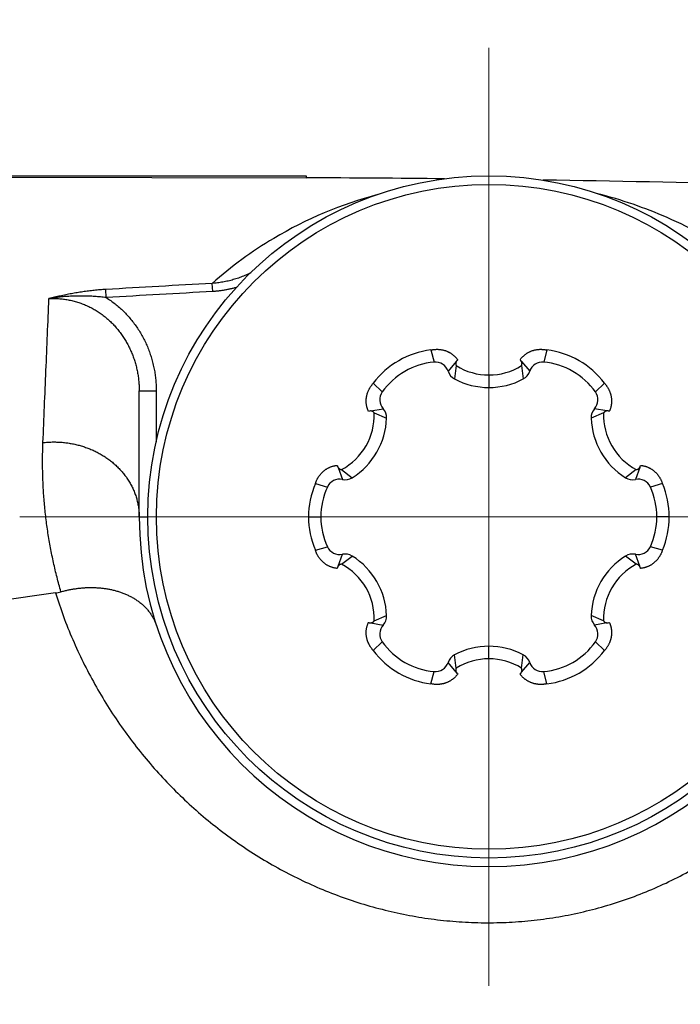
# Model space of a CAD drawing. Header units: millimetres. Extents: x 0 to 1300, y 0 to 891.
# Tile 29 of 142: x 565 to 572, y 308 to 319. Entities that reach past the tile are written whole.
import ezdxf

# ---------------------------------------------------------------- set-up
doc = ezdxf.new("R2010")
doc.units = ezdxf.units.MM
doc.header["$LTSCALE"] = 0.547069
doc.linetypes.add('CENTER', pattern=[50.8, 31.75, -6.35, 6.35, -6.35])
doc.layers.add('NoLayerName_001', color=7, linetype='Continuous')
doc.layers.add('NoLayerName_004', color=7, linetype='Continuous')

# ---------------------------------------------------------------- blocks, each defined once
blk = doc.blocks.new('DIM_0002')
at = {"color": 3, "linetype": 'Continuous', "lineweight": 13}
blk.add_arc((67.226, 70.226), 67.226, 0, 270, dxfattribs=at)

msp = doc.modelspace()

# ---------------------------------------------------------------- linework, layer by layer
at = {"layer": 'NoLayerName_001', "color": 110, "linetype": 'CENTER', "lineweight": 13}
for p, q in [((570.1146, 308.0016), (570.1146, 319.0016)), ((564.6146, 313.5016), (575.6146, 313.5016))]:
    msp.add_line(p, q, dxfattribs=at)
at = {"layer": 'NoLayerName_001', "color": 30, "linetype": 'Continuous', "lineweight": 25}
for p, q in [((569.4349, 315.4588), (569.4714, 315.3163)), ((570.7943, 315.4588), (570.7578, 315.3163)), ((569.7312, 315.3219), (569.6355, 315.2087)), ((570.498, 315.3219), (570.5936, 315.2087)), ((569.7316, 315.2752), (569.7115, 315.1187)), ((570.4976, 315.2752), (570.5177, 315.1187)), ((568.7595, 315.0688), (568.8646, 314.966)), ((570.1146, 315.1653), (570.1146, 315.0185)), ((571.4697, 315.0688), (571.3646, 314.966)), ((568.7299, 314.7438), (568.8758, 314.77)), ((568.7701, 314.7201), (568.9157, 314.6593)), ((571.4591, 314.7201), (571.3135, 314.6593)), ((571.4993, 314.7438), (571.3534, 314.77)), ((568.3465, 314.0797), (568.3967, 313.9403)), ((568.3871, 314.0567), (568.5126, 313.9611)), ((571.8421, 314.0567), (571.7166, 313.9611)), ((571.8827, 314.0797), (571.8325, 313.9403)), ((568.0798, 313.8916), (568.2214, 313.852)), ((572.1494, 313.8916), (572.0078, 313.852)), ((567.9999, 313.5016), (568.1446, 313.5016)), ((572.2293, 313.5016), (572.0846, 313.5016)), ((568.0798, 313.1117), (568.2214, 313.1513)), ((572.1494, 313.1117), (572.0078, 313.1513)), ((568.3465, 312.9235), (568.3967, 313.063)), ((568.3871, 312.9465), (568.5126, 313.0422)), ((571.8421, 312.9465), (571.7166, 313.0422)), ((571.8827, 312.9235), (571.8325, 313.063)), ((568.7701, 312.2832), (568.9157, 312.344)), ((571.4591, 312.2832), (571.3135, 312.344)), ((568.7299, 312.2594), (568.8758, 312.2332)), ((571.4993, 312.2594), (571.3534, 312.2332)), ((568.7595, 311.9344), (568.8646, 312.0372)), ((570.1146, 311.838), (570.1146, 311.9847)), ((571.4697, 311.9344), (571.3646, 312.0372)), ((569.7316, 311.7281), (569.7115, 311.8846)), ((570.4976, 311.7281), (570.5177, 311.8846)), ((569.7312, 311.6814), (569.6355, 311.7946)), ((570.498, 311.6814), (570.5936, 311.7946)), ((569.4349, 311.5445), (569.4714, 311.6869)), ((570.7943, 311.5445), (570.7578, 311.6869))]:
    msp.add_line(p, q, dxfattribs=at)
for radius in [4, 3.8974]:
    msp.add_circle((570.1146, 313.5016), radius, dxfattribs=at)
for centre, radius, start, end in [((569.5531, 314.4742), 0.9917, 96.84535, 143.15465), ((570.6761, 314.4742), 0.9917, 36.84535, 83.15465), ((569.5482, 314.4826), 0.8373, 95.26525, 144.73475), ((569.4858, 315.1594), 0.1576, 18.22294, 95.26525), ((570.4497, 315.2995), 0.0532, 27.22316, 55.1915), ((570.7433, 315.1594), 0.1576, 84.73475, 161.77706), ((570.681, 314.4826), 0.8373, 35.26525, 84.73475), ((569.7852, 315.258), 0.1576, 198.22294, 242.09057), ((570.1146, 315.8873), 0.722, 237.96373, 302.03627), ((570.4439, 315.258), 0.1576, 297.90943, 341.77706), ((570.1146, 315.8798), 0.8612, 242.09057, 297.90943), ((568.9933, 314.875), 0.1576, 144.73475, 221.77706), ((571.2359, 314.875), 0.1576, 318.22294, 35.26525), ((568.0486, 314.6944), 0.722, 297.9611, 2.03873), ((568.7252, 314.6908), 0.0532, 87.22288, 115.19222), ((568.7582, 314.665), 0.1576, 357.90943, 41.77706), ((571.471, 314.665), 0.1576, 138.22294, 182.09057), ((572.1806, 314.6944), 0.722, 177.96265, 242.03752), ((568.0551, 314.6907), 0.8612, 302.09057, 357.90943), ((572.1741, 314.6907), 0.8612, 182.09057, 237.90943), ((571.8391, 314.1104), 0.0532, 327.22316, 355.1915), ((568.3645, 313.786), 0.1576, 78.22294, 155.26525), ((568.4289, 314.0946), 0.1576, 258.22294, 302.09057), ((571.8003, 314.0946), 0.1576, 237.90943, 281.77706), ((571.8646, 313.786), 0.1576, 24.73475, 101.77706), ((568.9913, 313.5016), 0.9914, 156.84221, 203.15779), ((568.9818, 313.5016), 0.8373, 155.26525, 204.73475), ((571.2473, 313.5016), 0.8373, 335.26525, 24.73475), ((571.2379, 313.5017), 0.9914, 336.84221, 23.15779), ((568.3645, 313.2173), 0.1576, 204.73475, 281.77706), ((571.8646, 313.2173), 0.1576, 258.22294, 335.26525), ((568.4289, 312.9087), 0.1576, 57.90943, 101.77706), ((568.0551, 312.3126), 0.8612, 2.09057, 57.90943), ((572.1741, 312.3126), 0.8612, 122.09057, 177.90943), ((571.8003, 312.9087), 0.1576, 78.22294, 122.09057), ((568.3901, 312.8929), 0.0532, 147.22316, 175.1915), ((568.0486, 312.3088), 0.722, 357.96122, 62.03891), ((572.1806, 312.3088), 0.722, 117.96254, 182.03729), ((568.7582, 312.3382), 0.1576, 318.22294, 2.09057), ((571.471, 312.3382), 0.1576, 177.90943, 221.77706), ((568.9933, 312.1282), 0.1576, 138.22294, 215.26525), ((571.2359, 312.1282), 0.1576, 324.73475, 41.77706), ((571.504, 312.3125), 0.0532, 267.22288, 295.19222), ((569.5482, 312.5206), 0.8373, 215.26525, 264.73475), ((570.1146, 311.1235), 0.8612, 62.09057, 117.90943), ((570.681, 312.5206), 0.8373, 275.26525, 324.73475), ((569.5531, 312.5291), 0.9917, 216.84535, 263.15465), ((569.7852, 311.7453), 0.1576, 117.90943, 161.77706), ((570.1146, 311.116), 0.722, 57.96373, 122.03627), ((570.4439, 311.7453), 0.1576, 18.22294, 62.09057), ((570.6761, 312.5291), 0.9917, 276.84535, 323.15465), ((569.4858, 311.8439), 0.1576, 264.73475, 341.77706), ((570.7433, 311.8439), 0.1576, 198.22294, 275.26525), ((569.7795, 311.7038), 0.0532, 207.22316, 235.1915)]:
    msp.add_arc(centre, radius, start, end, dxfattribs=at)
for points, knots in [([(569.4349, 315.4588), (569.4388, 315.4595), (569.4465, 315.4611), (569.4582, 315.463), (569.4699, 315.4645), (569.4817, 315.4656), (569.4935, 315.4662), (569.5054, 315.4665), (569.5173, 315.4663), (569.5291, 315.4657), (569.5409, 315.4646), (569.5527, 315.4631), (569.5644, 315.4612), (569.576, 315.4587), (569.5875, 315.4559), (569.5988, 315.4526), (569.61, 315.4488), (569.6211, 315.4446), (569.632, 315.4399), (569.6427, 315.4349), (569.6531, 315.4293), (569.6634, 315.4234), (569.6733, 315.417), (569.683, 315.4103), (569.6925, 315.4031), (569.7016, 315.3956), (569.7104, 315.3877), (569.7189, 315.3794), (569.727, 315.3708), (569.7348, 315.3619), (569.7422, 315.3527), (569.7468, 315.3463), (569.7491, 315.3432)], [0, 0, 0, 0, 0.01180322, 0.02362719, 0.03546661, 0.0473167, 0.05917326, 0.07103278, 0.08289252, 0.0947506, 0.10660613, 0.11845917, 0.13030955, 0.14215652, 0.15399946, 0.16583807, 0.17767242, 0.18950301, 0.20133094, 0.21315782, 0.22498472, 0.23681186, 0.24863938, 0.26046734, 0.27229592, 0.28412545, 0.29595611, 0.30778617, 0.3196129, 0.33143328, 0.34324415, 0.35504229, 0.35504229, 0.35504229, 0.35504229]), ([(570.4801, 315.3432), (570.4824, 315.3463), (570.487, 315.3527), (570.4944, 315.3619), (570.5022, 315.3708), (570.5103, 315.3794), (570.5188, 315.3877), (570.5276, 315.3956), (570.5367, 315.4031), (570.5461, 315.4103), (570.5558, 315.417), (570.5658, 315.4234), (570.5761, 315.4293), (570.5865, 315.4349), (570.5972, 315.4399), (570.6081, 315.4446), (570.6191, 315.4488), (570.6304, 315.4526), (570.6417, 315.4559), (570.6532, 315.4587), (570.6648, 315.4612), (570.6765, 315.4631), (570.6883, 315.4646), (570.7001, 315.4657), (570.7119, 315.4663), (570.7238, 315.4665), (570.7356, 315.4662), (570.7475, 315.4656), (570.7593, 315.4645), (570.771, 315.463), (570.7827, 315.4611), (570.7904, 315.4595), (570.7943, 315.4588)], [0, 0, 0, 0, 0.01179814, 0.02360903, 0.03542943, 0.04725618, 0.05908626, 0.07091696, 0.08274653, 0.09457515, 0.10640317, 0.11823073, 0.13005793, 0.14188486, 0.15371178, 0.16553973, 0.17737033, 0.18920467, 0.20104328, 0.21288621, 0.22473316, 0.23658352, 0.24843653, 0.260292, 0.27215003, 0.28400971, 0.29586916, 0.30772566, 0.31957569, 0.33141508, 0.34323902, 0.35504224, 0.35504224, 0.35504224, 0.35504224]), ([(569.7322, 315.3238), (569.7318, 315.3231), (569.7311, 315.3216), (569.7301, 315.3193), (569.7292, 315.3169), (569.7284, 315.3145), (569.7278, 315.3121), (569.7272, 315.3096), (569.7268, 315.3071), (569.7264, 315.3046), (569.7262, 315.3021), (569.7261, 315.2996), (569.7261, 315.297), (569.7263, 315.2945), (569.7266, 315.292), (569.7269, 315.2895), (569.7274, 315.287), (569.728, 315.2846), (569.7288, 315.2822), (569.7296, 315.2798), (569.7305, 315.2775), (569.7313, 315.276), (569.7316, 315.2752)], [0, 0, 0, 0, 0.002501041, 0.005009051, 0.007523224, 0.010042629, 0.012566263, 0.015093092, 0.017622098, 0.020152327, 0.022682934, 0.025213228, 0.02774272, 0.030271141, 0.03279816, 0.035323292, 0.037845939, 0.04036543, 0.042881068, 0.045392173, 0.047898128, 0.050398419, 0.050398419, 0.050398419, 0.050398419]), ([(569.7491, 315.3432), (569.7488, 315.3429), (569.7481, 315.3424), (569.747, 315.3416), (569.746, 315.3408), (569.745, 315.34), (569.744, 315.3392), (569.7431, 315.3383), (569.7422, 315.3374), (569.7412, 315.3365), (569.7403, 315.3355), (569.7395, 315.3345), (569.7386, 315.3336), (569.7378, 315.3325), (569.737, 315.3315), (569.7362, 315.3305), (569.7355, 315.3294), (569.7348, 315.3283), (569.7341, 315.3272), (569.7334, 315.3261), (569.7328, 315.325), (569.7324, 315.3242), (569.7322, 315.3238)], [0, 0, 0, 0, 0.001293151, 0.002586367, 0.003879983, 0.005174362, 0.006469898, 0.007766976, 0.009065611, 0.010365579, 0.011666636, 0.012968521, 0.014270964, 0.01557368, 0.016876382, 0.018178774, 0.019480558, 0.020781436, 0.022081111, 0.02337929, 0.024675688, 0.025970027, 0.025970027, 0.025970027, 0.025970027]), ([(570.4976, 315.2752), (570.4979, 315.276), (570.4987, 315.2775), (570.4996, 315.2798), (570.5004, 315.2822), (570.5011, 315.2846), (570.5018, 315.287), (570.5022, 315.2895), (570.5026, 315.292), (570.5029, 315.2945), (570.503, 315.297), (570.5031, 315.2996), (570.503, 315.3021), (570.5028, 315.3046), (570.5024, 315.3071), (570.502, 315.3096), (570.5014, 315.3121), (570.5008, 315.3145), (570.5, 315.3169), (570.4991, 315.3193), (570.4981, 315.3216), (570.4974, 315.3231), (570.497, 315.3238)], [0, 0, 0, 0, 0.00250017, 0.005006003, 0.007516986, 0.010032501, 0.012551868, 0.01507439, 0.017599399, 0.020126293, 0.022654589, 0.025183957, 0.027714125, 0.030244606, 0.03277471, 0.035303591, 0.037830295, 0.040353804, 0.042873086, 0.045387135, 0.047895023, 0.050395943, 0.050395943, 0.050395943, 0.050395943]), ([(568.7025, 314.7389), (568.7009, 314.7425), (568.6977, 314.7497), (568.6935, 314.7607), (568.6896, 314.7719), (568.6862, 314.7832), (568.6833, 314.7947), (568.6809, 314.8063), (568.6789, 314.8179), (568.6774, 314.8297), (568.6764, 314.8414), (568.6759, 314.8533), (568.6759, 314.8651), (568.6763, 314.8769), (568.6773, 314.8887), (568.6787, 314.9004), (568.6806, 314.9121), (568.6829, 314.9237), (568.6857, 314.9352), (568.689, 314.9466), (568.6927, 314.9579), (568.6968, 314.969), (568.7014, 314.9799), (568.7064, 314.9907), (568.7118, 315.0013), (568.7176, 315.0116), (568.7237, 315.0218), (568.7302, 315.0317), (568.7371, 315.0414), (568.7442, 315.0508), (568.7517, 315.06), (568.7569, 315.0659), (568.7595, 315.0688)], [0, 0, 0, 0, 0.01179674, 0.02360559, 0.03542341, 0.04724709, 0.05907367, 0.07090052, 0.08272632, 0.09455143, 0.10637615, 0.11820067, 0.13002514, 0.14184975, 0.15367498, 0.16550225, 0.17733296, 0.18916797, 0.20100764, 0.21285196, 0.22470062, 0.23655312, 0.24840895, 0.26026834, 0.27213103, 0.2839957, 0.29586012, 0.30772118, 0.31957504, 0.33141719, 0.34324256, 0.35504559, 0.35504559, 0.35504559, 0.35504559]), ([(571.4697, 315.0688), (571.4723, 315.0659), (571.4775, 315.06), (571.4849, 315.0508), (571.4921, 315.0414), (571.499, 315.0317), (571.5055, 315.0218), (571.5116, 315.0116), (571.5174, 315.0013), (571.5228, 314.9907), (571.5278, 314.9799), (571.5323, 314.969), (571.5365, 314.9579), (571.5402, 314.9466), (571.5435, 314.9352), (571.5463, 314.9237), (571.5486, 314.9121), (571.5505, 314.9004), (571.5519, 314.8887), (571.5529, 314.8769), (571.5533, 314.8651), (571.5533, 314.8533), (571.5527, 314.8414), (571.5517, 314.8297), (571.5503, 314.8179), (571.5483, 314.8063), (571.5459, 314.7947), (571.543, 314.7832), (571.5396, 314.7719), (571.5357, 314.7607), (571.5315, 314.7497), (571.5282, 314.7425), (571.5267, 314.7389)], [0, 0, 0, 0, 0.01180304, 0.0236284, 0.03547055, 0.04732441, 0.05918547, 0.07104989, 0.08291456, 0.09477725, 0.10663664, 0.11849247, 0.13034497, 0.14219363, 0.15403795, 0.16587762, 0.17771263, 0.18954334, 0.20137061, 0.21319584, 0.22502045, 0.23684492, 0.24866944, 0.26049416, 0.27231927, 0.28414507, 0.29597192, 0.3077985, 0.31962218, 0.33144, 0.34324885, 0.35504559, 0.35504559, 0.35504559, 0.35504559]), ([(568.7701, 314.7201), (568.7696, 314.7208), (568.7687, 314.7222), (568.7672, 314.7241), (568.7655, 314.726), (568.7638, 314.7279), (568.762, 314.7296), (568.7601, 314.7313), (568.7581, 314.7329), (568.7561, 314.7343), (568.754, 314.7357), (568.7518, 314.737), (568.7495, 314.7382), (568.7472, 314.7393), (568.7449, 314.7403), (568.7425, 314.7411), (568.7401, 314.7419), (568.7377, 314.7425), (568.7352, 314.743), (568.7327, 314.7434), (568.7302, 314.7438), (568.7286, 314.7438), (568.7277, 314.7439)], [0, 0, 0, 0, 0.00250017, 0.005005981, 0.007516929, 0.010032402, 0.012551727, 0.015074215, 0.0175992, 0.020126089, 0.022654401, 0.02518381, 0.027714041, 0.0302446, 0.032774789, 0.035303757, 0.037830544, 0.04035413, 0.042873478, 0.04538758, 0.047895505, 0.050396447, 0.050396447, 0.050396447, 0.050396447]), ([(571.5015, 314.7439), (571.5006, 314.7438), (571.499, 314.7438), (571.4965, 314.7434), (571.494, 314.743), (571.4915, 314.7425), (571.4891, 314.7419), (571.4867, 314.7411), (571.4843, 314.7403), (571.4819, 314.7393), (571.4797, 314.7382), (571.4774, 314.737), (571.4752, 314.7357), (571.4731, 314.7343), (571.4711, 314.7329), (571.4691, 314.7313), (571.4672, 314.7296), (571.4654, 314.7279), (571.4637, 314.726), (571.462, 314.7241), (571.4605, 314.7222), (571.4595, 314.7208), (571.4591, 314.7201)], [0, 0, 0, 0, 0.002501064, 0.005009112, 0.007523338, 0.010042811, 0.012566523, 0.015093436, 0.017622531, 0.020152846, 0.022683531, 0.025213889, 0.027743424, 0.030271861, 0.032798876, 0.035323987, 0.0378466, 0.04036605, 0.042881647, 0.045392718, 0.047898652, 0.050398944, 0.050398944, 0.050398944, 0.050398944]), ([(571.5267, 314.7389), (571.5263, 314.7391), (571.5255, 314.7394), (571.5243, 314.74), (571.5231, 314.7404), (571.5219, 314.7409), (571.5207, 314.7413), (571.5194, 314.7417), (571.5182, 314.7421), (571.5169, 314.7424), (571.5157, 314.7427), (571.5144, 314.7429), (571.5131, 314.7432), (571.5118, 314.7434), (571.5105, 314.7436), (571.5092, 314.7437), (571.5079, 314.7438), (571.5066, 314.7439), (571.5053, 314.7439), (571.504, 314.744), (571.5027, 314.744), (571.5019, 314.7439), (571.5015, 314.7439)], [0, 0, 0, 0, 0.001293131, 0.002586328, 0.003879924, 0.005174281, 0.006469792, 0.007766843, 0.009065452, 0.010365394, 0.011666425, 0.012968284, 0.014270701, 0.015573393, 0.01687607, 0.018178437, 0.019480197, 0.020781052, 0.022080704, 0.023378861, 0.024675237, 0.025969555, 0.025969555, 0.025969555, 0.025969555]), ([(568.0798, 313.8916), (568.0811, 313.8953), (568.0836, 313.9028), (568.0878, 313.9138), (568.0924, 313.9247), (568.0973, 313.9355), (568.1027, 313.9461), (568.1084, 313.9565), (568.1145, 313.9667), (568.1209, 313.9766), (568.1278, 313.9863), (568.1349, 313.9958), (568.1425, 314.0049), (568.1504, 314.0137), (568.1586, 314.0223), (568.1672, 314.0304), (568.176, 314.0383), (568.1852, 314.0458), (568.1947, 314.0529), (568.2044, 314.0596), (568.2144, 314.0659), (568.2247, 314.0717), (568.2352, 314.0772), (568.2459, 314.0822), (568.2568, 314.0868), (568.2679, 314.0909), (568.2791, 314.0946), (568.2905, 314.0978), (568.302, 314.1006), (568.3136, 314.1028), (568.3253, 314.1047), (568.3331, 314.1055), (568.337, 314.1059)], [0, 0, 0, 0, 0.01180298, 0.0236276, 0.03546845, 0.04732059, 0.05917966, 0.07104195, 0.08290454, 0.09476533, 0.10662317, 0.11847795, 0.13032976, 0.14217794, 0.15402193, 0.16586141, 0.1776964, 0.18952735, 0.20135521, 0.21318154, 0.22500765, 0.23683385, 0.24866019, 0.26048667, 0.27231333, 0.28414033, 0.29596789, 0.30779481, 0.31961866, 0.33143666, 0.34324577, 0.35504284, 0.35504284, 0.35504284, 0.35504284]), ([(568.337, 314.1059), (568.3371, 314.1055), (568.3372, 314.1046), (568.3373, 314.1033), (568.3375, 314.102), (568.3377, 314.1008), (568.338, 314.0995), (568.3383, 314.0982), (568.3386, 314.097), (568.3389, 314.0957), (568.3393, 314.0945), (568.3397, 314.0932), (568.3401, 314.092), (568.3406, 314.0908), (568.3411, 314.0896), (568.3416, 314.0884), (568.3422, 314.0872), (568.3427, 314.086), (568.3433, 314.0849), (568.344, 314.0838), (568.3446, 314.0826), (568.3451, 314.0819), (568.3453, 314.0816)], [0, 0, 0, 0, 0.001293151, 0.002586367, 0.003879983, 0.005174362, 0.006469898, 0.007766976, 0.009065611, 0.010365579, 0.011666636, 0.012968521, 0.014270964, 0.015573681, 0.016876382, 0.018178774, 0.019480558, 0.020781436, 0.022081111, 0.02337929, 0.024675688, 0.025970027, 0.025970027, 0.025970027, 0.025970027]), ([(568.3453, 314.0816), (568.3458, 314.0809), (568.3467, 314.0795), (568.3482, 314.0775), (568.3498, 314.0755), (568.3515, 314.0736), (568.3533, 314.0719), (568.3551, 314.0701), (568.3571, 314.0685), (568.3591, 314.067), (568.3612, 314.0655), (568.3633, 314.0642), (568.3655, 314.0629), (568.3678, 314.0618), (568.3701, 314.0608), (568.3724, 314.0599), (568.3748, 314.059), (568.3772, 314.0583), (568.3797, 314.0578), (568.3822, 314.0573), (568.3846, 314.0569), (568.3863, 314.0568), (568.3871, 314.0567)], [0, 0, 0, 0, 0.002501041, 0.005009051, 0.007523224, 0.010042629, 0.012566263, 0.015093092, 0.017622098, 0.020152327, 0.022682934, 0.025213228, 0.02774272, 0.030271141, 0.03279816, 0.035323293, 0.037845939, 0.04036543, 0.042881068, 0.045392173, 0.047898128, 0.050398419, 0.050398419, 0.050398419, 0.050398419]), ([(571.8421, 314.0567), (571.8429, 314.0568), (571.8445, 314.0569), (571.847, 314.0573), (571.8495, 314.0578), (571.8519, 314.0583), (571.8544, 314.059), (571.8568, 314.0599), (571.8591, 314.0608), (571.8614, 314.0618), (571.8637, 314.0629), (571.8659, 314.0642), (571.868, 314.0655), (571.8701, 314.067), (571.8721, 314.0685), (571.874, 314.0701), (571.8759, 314.0718), (571.8777, 314.0736), (571.8794, 314.0755), (571.881, 314.0775), (571.8825, 314.0795), (571.8834, 314.0809), (571.8839, 314.0816)], [0, 0, 0, 0, 0.00250017, 0.005006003, 0.007516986, 0.010032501, 0.012551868, 0.01507439, 0.017599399, 0.020126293, 0.022654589, 0.025183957, 0.027714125, 0.030244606, 0.032774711, 0.035303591, 0.037830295, 0.040353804, 0.042873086, 0.045387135, 0.047895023, 0.050395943, 0.050395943, 0.050395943, 0.050395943]), ([(571.8921, 314.1059), (571.896, 314.1055), (571.9039, 314.1047), (571.9155, 314.1028), (571.9271, 314.1006), (571.9387, 314.0978), (571.95, 314.0946), (571.9613, 314.0909), (571.9724, 314.0868), (571.9833, 314.0822), (571.994, 314.0772), (572.0045, 314.0717), (572.0147, 314.0659), (572.0248, 314.0596), (572.0345, 314.0529), (572.044, 314.0458), (572.0531, 314.0383), (572.062, 314.0304), (572.0706, 314.0223), (572.0788, 314.0137), (572.0867, 314.0049), (572.0942, 313.9958), (572.1014, 313.9863), (572.1082, 313.9766), (572.1147, 313.9667), (572.1208, 313.9565), (572.1265, 313.9461), (572.1318, 313.9355), (572.1368, 313.9247), (572.1414, 313.9138), (572.1456, 313.9028), (572.1481, 313.8953), (572.1494, 313.8916)], [0, 0, 0, 0, 0.01179707, 0.02360618, 0.03542418, 0.04724803, 0.05907495, 0.07090251, 0.08272951, 0.09455617, 0.10638265, 0.11820899, 0.13003519, 0.1418613, 0.15368763, 0.16551549, 0.17734644, 0.18918143, 0.20102092, 0.21286491, 0.22471309, 0.23656489, 0.24841967, 0.26027751, 0.2721383, 0.28400089, 0.29586318, 0.30772225, 0.31957439, 0.33141524, 0.34323986, 0.35504284, 0.35504284, 0.35504284, 0.35504284]), ([(568.337, 312.8974), (568.3331, 312.8978), (568.3253, 312.8986), (568.3136, 312.9004), (568.302, 312.9027), (568.2905, 312.9054), (568.2791, 312.9086), (568.2679, 312.9123), (568.2568, 312.9165), (568.2459, 312.921), (568.2352, 312.9261), (568.2247, 312.9315), (568.2144, 312.9374), (568.2044, 312.9437), (568.1947, 312.9504), (568.1852, 312.9575), (568.176, 312.965), (568.1672, 312.9728), (568.1586, 312.981), (568.1504, 312.9895), (568.1425, 312.9984), (568.1349, 313.0075), (568.1278, 313.0169), (568.1209, 313.0266), (568.1145, 313.0366), (568.1084, 313.0468), (568.1027, 313.0572), (568.0973, 313.0678), (568.0924, 313.0785), (568.0878, 313.0895), (568.0836, 313.1005), (568.0811, 313.108), (568.0798, 313.1117)], [0, 0, 0, 0, 0.01179707, 0.02360618, 0.03542418, 0.04724803, 0.05907495, 0.07090251, 0.08272951, 0.09455617, 0.10638265, 0.11820899, 0.13003519, 0.1418613, 0.15368763, 0.16551549, 0.17734644, 0.18918143, 0.20102092, 0.21286491, 0.22471309, 0.23656489, 0.24841967, 0.26027751, 0.2721383, 0.28400089, 0.29586318, 0.30772225, 0.31957439, 0.33141524, 0.34323986, 0.35504284, 0.35504284, 0.35504284, 0.35504284]), ([(572.1494, 313.1117), (572.1481, 313.108), (572.1456, 313.1005), (572.1414, 313.0895), (572.1368, 313.0785), (572.1318, 313.0678), (572.1265, 313.0572), (572.1208, 313.0468), (572.1147, 313.0366), (572.1082, 313.0266), (572.1014, 313.0169), (572.0942, 313.0075), (572.0867, 312.9984), (572.0788, 312.9895), (572.0706, 312.981), (572.062, 312.9728), (572.0531, 312.965), (572.044, 312.9575), (572.0345, 312.9504), (572.0248, 312.9437), (572.0147, 312.9374), (572.0045, 312.9315), (571.994, 312.9261), (571.9833, 312.921), (571.9724, 312.9165), (571.9613, 312.9123), (571.95, 312.9086), (571.9387, 312.9054), (571.9271, 312.9027), (571.9155, 312.9004), (571.9039, 312.8986), (571.896, 312.8978), (571.8921, 312.8974)], [0, 0, 0, 0, 0.01180298, 0.0236276, 0.03546845, 0.04732059, 0.05917966, 0.07104195, 0.08290454, 0.09476533, 0.10662317, 0.11847795, 0.13032976, 0.14217794, 0.15402193, 0.16586141, 0.1776964, 0.18952735, 0.20135521, 0.21318154, 0.22500765, 0.23683385, 0.24866019, 0.26048667, 0.27231333, 0.28414033, 0.29596789, 0.30779481, 0.31961866, 0.33143666, 0.34324577, 0.35504284, 0.35504284, 0.35504284, 0.35504284]), ([(568.3871, 312.9465), (568.3863, 312.9465), (568.3846, 312.9463), (568.3822, 312.946), (568.3797, 312.9455), (568.3772, 312.9449), (568.3748, 312.9442), (568.3724, 312.9434), (568.3701, 312.9425), (568.3678, 312.9415), (568.3655, 312.9403), (568.3633, 312.9391), (568.3612, 312.9377), (568.3591, 312.9363), (568.3571, 312.9348), (568.3551, 312.9331), (568.3533, 312.9314), (568.3515, 312.9296), (568.3498, 312.9278), (568.3482, 312.9258), (568.3467, 312.9238), (568.3458, 312.9224), (568.3453, 312.9217)], [0, 0, 0, 0, 0.00250017, 0.005006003, 0.007516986, 0.010032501, 0.012551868, 0.01507439, 0.017599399, 0.020126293, 0.022654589, 0.025183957, 0.027714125, 0.030244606, 0.032774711, 0.035303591, 0.037830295, 0.040353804, 0.042873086, 0.045387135, 0.047895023, 0.050395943, 0.050395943, 0.050395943, 0.050395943]), ([(571.8839, 312.9217), (571.8834, 312.9224), (571.8825, 312.9238), (571.881, 312.9258), (571.8794, 312.9278), (571.8777, 312.9296), (571.8759, 312.9314), (571.8741, 312.9331), (571.8721, 312.9348), (571.8701, 312.9363), (571.868, 312.9377), (571.8659, 312.9391), (571.8637, 312.9403), (571.8614, 312.9415), (571.8591, 312.9425), (571.8568, 312.9434), (571.8544, 312.9442), (571.8519, 312.9449), (571.8495, 312.9455), (571.847, 312.946), (571.8445, 312.9463), (571.8429, 312.9465), (571.8421, 312.9465)], [0, 0, 0, 0, 0.002501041, 0.005009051, 0.007523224, 0.010042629, 0.012566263, 0.015093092, 0.017622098, 0.020152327, 0.022682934, 0.025213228, 0.02774272, 0.030271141, 0.03279816, 0.035323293, 0.037845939, 0.04036543, 0.042881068, 0.045392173, 0.047898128, 0.050398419, 0.050398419, 0.050398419, 0.050398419]), ([(571.8921, 312.8974), (571.8921, 312.8978), (571.892, 312.8987), (571.8919, 312.8999), (571.8917, 312.9012), (571.8915, 312.9025), (571.8912, 312.9038), (571.8909, 312.905), (571.8906, 312.9063), (571.8903, 312.9076), (571.8899, 312.9088), (571.8895, 312.91), (571.8891, 312.9113), (571.8886, 312.9125), (571.8881, 312.9137), (571.8876, 312.9149), (571.887, 312.9161), (571.8864, 312.9172), (571.8858, 312.9184), (571.8852, 312.9195), (571.8845, 312.9206), (571.8841, 312.9213), (571.8839, 312.9217)], [0, 0, 0, 0, 0.001293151, 0.002586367, 0.003879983, 0.005174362, 0.006469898, 0.007766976, 0.009065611, 0.010365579, 0.011666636, 0.012968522, 0.014270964, 0.015573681, 0.016876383, 0.018178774, 0.019480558, 0.020781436, 0.022081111, 0.02337929, 0.024675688, 0.025970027, 0.025970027, 0.025970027, 0.025970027]), ([(568.7595, 311.9344), (568.7569, 311.9374), (568.7517, 311.9433), (568.7442, 311.9525), (568.7371, 311.9619), (568.7302, 311.9716), (568.7237, 311.9815), (568.7176, 311.9916), (568.7118, 312.002), (568.7064, 312.0126), (568.7014, 312.0233), (568.6968, 312.0343), (568.6927, 312.0454), (568.689, 312.0566), (568.6857, 312.068), (568.6829, 312.0795), (568.6806, 312.0911), (568.6787, 312.1028), (568.6773, 312.1146), (568.6763, 312.1264), (568.6759, 312.1382), (568.6759, 312.15), (568.6764, 312.1618), (568.6774, 312.1736), (568.6789, 312.1853), (568.6809, 312.197), (568.6833, 312.2086), (568.6862, 312.2201), (568.6896, 312.2314), (568.6935, 312.2426), (568.6977, 312.2536), (568.7009, 312.2608), (568.7025, 312.2644)], [0, 0, 0, 0, 0.01180304, 0.0236284, 0.03547055, 0.04732441, 0.05918547, 0.07104989, 0.08291456, 0.09477725, 0.10663664, 0.11849247, 0.13034497, 0.14219363, 0.15403795, 0.16587762, 0.17771263, 0.18954334, 0.20137061, 0.21319584, 0.22502045, 0.23684492, 0.24866944, 0.26049416, 0.27231927, 0.28414507, 0.29597192, 0.3077985, 0.31962218, 0.33144, 0.34324885, 0.35504559, 0.35504559, 0.35504559, 0.35504559]), ([(568.7025, 312.2644), (568.7029, 312.2642), (568.7037, 312.2638), (568.7049, 312.2633), (568.7061, 312.2628), (568.7073, 312.2624), (568.7085, 312.262), (568.7098, 312.2616), (568.711, 312.2612), (568.7123, 312.2609), (568.7135, 312.2606), (568.7148, 312.2603), (568.7161, 312.2601), (568.7174, 312.2599), (568.7187, 312.2597), (568.72, 312.2596), (568.7213, 312.2595), (568.7225, 312.2594), (568.7238, 312.2593), (568.7251, 312.2593), (568.7264, 312.2593), (568.7273, 312.2594), (568.7277, 312.2594)], [0, 0, 0, 0, 0.001293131, 0.002586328, 0.003879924, 0.005174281, 0.006469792, 0.007766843, 0.009065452, 0.010365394, 0.011666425, 0.012968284, 0.014270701, 0.015573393, 0.01687607, 0.018178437, 0.019480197, 0.020781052, 0.022080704, 0.023378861, 0.024675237, 0.025969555, 0.025969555, 0.025969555, 0.025969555]), ([(568.7277, 312.2594), (568.7286, 312.2594), (568.7302, 312.2595), (568.7327, 312.2598), (568.7352, 312.2602), (568.7377, 312.2608), (568.7401, 312.2614), (568.7425, 312.2622), (568.7449, 312.263), (568.7472, 312.264), (568.7495, 312.2651), (568.7518, 312.2662), (568.754, 312.2675), (568.7561, 312.2689), (568.7581, 312.2704), (568.7601, 312.272), (568.762, 312.2736), (568.7638, 312.2754), (568.7655, 312.2772), (568.7672, 312.2791), (568.7687, 312.2811), (568.7696, 312.2825), (568.7701, 312.2832)], [0, 0, 0, 0, 0.002501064, 0.005009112, 0.007523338, 0.010042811, 0.012566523, 0.015093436, 0.017622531, 0.020152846, 0.022683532, 0.025213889, 0.027743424, 0.030271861, 0.032798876, 0.035323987, 0.0378466, 0.04036605, 0.042881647, 0.045392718, 0.047898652, 0.050398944, 0.050398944, 0.050398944, 0.050398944]), ([(571.4591, 312.2832), (571.4595, 312.2825), (571.4605, 312.2811), (571.462, 312.2791), (571.4637, 312.2772), (571.4654, 312.2754), (571.4672, 312.2736), (571.4691, 312.272), (571.4711, 312.2704), (571.4731, 312.2689), (571.4752, 312.2675), (571.4774, 312.2662), (571.4797, 312.2651), (571.4819, 312.264), (571.4843, 312.263), (571.4867, 312.2622), (571.4891, 312.2614), (571.4915, 312.2608), (571.494, 312.2602), (571.4965, 312.2598), (571.4989, 312.2595), (571.5006, 312.2594), (571.5014, 312.2594)], [0, 0, 0, 0, 0.00250017, 0.005005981, 0.007516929, 0.010032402, 0.012551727, 0.015074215, 0.0175992, 0.020126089, 0.022654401, 0.02518381, 0.027714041, 0.0302446, 0.032774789, 0.035303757, 0.037830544, 0.04035413, 0.042873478, 0.04538758, 0.047895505, 0.050396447, 0.050396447, 0.050396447, 0.050396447]), ([(571.5267, 312.2644), (571.5282, 312.2608), (571.5315, 312.2536), (571.5357, 312.2426), (571.5396, 312.2314), (571.543, 312.2201), (571.5459, 312.2086), (571.5483, 312.197), (571.5503, 312.1853), (571.5517, 312.1736), (571.5527, 312.1618), (571.5533, 312.15), (571.5533, 312.1382), (571.5529, 312.1264), (571.5519, 312.1146), (571.5505, 312.1028), (571.5486, 312.0911), (571.5463, 312.0795), (571.5435, 312.068), (571.5402, 312.0566), (571.5365, 312.0454), (571.5323, 312.0343), (571.5278, 312.0233), (571.5228, 312.0126), (571.5174, 312.002), (571.5116, 311.9916), (571.5055, 311.9815), (571.499, 311.9716), (571.4921, 311.9619), (571.4849, 311.9525), (571.4775, 311.9433), (571.4723, 311.9374), (571.4697, 311.9344)], [0, 0, 0, 0, 0.01179674, 0.02360559, 0.03542341, 0.04724709, 0.05907367, 0.07090052, 0.08272632, 0.09455143, 0.10637615, 0.11820067, 0.13002514, 0.14184975, 0.15367498, 0.16550225, 0.17733296, 0.18916797, 0.20100764, 0.21285196, 0.22470062, 0.23655312, 0.24840895, 0.26026834, 0.27213103, 0.2839957, 0.29586012, 0.30772118, 0.31957504, 0.33141719, 0.34324256, 0.35504559, 0.35504559, 0.35504559, 0.35504559]), ([(569.7316, 311.7281), (569.7313, 311.7273), (569.7305, 311.7258), (569.7296, 311.7235), (569.7288, 311.7211), (569.728, 311.7187), (569.7274, 311.7162), (569.7269, 311.7138), (569.7266, 311.7113), (569.7263, 311.7088), (569.7261, 311.7062), (569.7261, 311.7037), (569.7262, 311.7012), (569.7264, 311.6986), (569.7268, 311.6961), (569.7272, 311.6936), (569.7278, 311.6912), (569.7284, 311.6888), (569.7292, 311.6864), (569.7301, 311.684), (569.7311, 311.6817), (569.7318, 311.6802), (569.7322, 311.6795)], [0, 0, 0, 0, 0.00250017, 0.005006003, 0.007516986, 0.010032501, 0.012551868, 0.01507439, 0.017599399, 0.020126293, 0.022654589, 0.025183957, 0.027714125, 0.030244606, 0.03277471, 0.035303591, 0.037830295, 0.040353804, 0.042873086, 0.045387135, 0.047895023, 0.050395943, 0.050395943, 0.050395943, 0.050395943]), ([(570.497, 311.6794), (570.4974, 311.6802), (570.4981, 311.6817), (570.4991, 311.684), (570.5, 311.6864), (570.5008, 311.6887), (570.5014, 311.6912), (570.502, 311.6936), (570.5024, 311.6961), (570.5028, 311.6986), (570.503, 311.7012), (570.5031, 311.7037), (570.503, 311.7062), (570.5029, 311.7088), (570.5026, 311.7113), (570.5022, 311.7138), (570.5018, 311.7162), (570.5011, 311.7187), (570.5004, 311.7211), (570.4996, 311.7235), (570.4987, 311.7258), (570.4979, 311.7273), (570.4976, 311.7281)], [0, 0, 0, 0, 0.002501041, 0.005009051, 0.007523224, 0.010042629, 0.012566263, 0.015093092, 0.017622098, 0.020152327, 0.022682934, 0.025213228, 0.02774272, 0.030271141, 0.03279816, 0.035323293, 0.037845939, 0.04036543, 0.042881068, 0.045392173, 0.047898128, 0.050398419, 0.050398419, 0.050398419, 0.050398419]), ([(569.7491, 311.6601), (569.7468, 311.6569), (569.7422, 311.6505), (569.7348, 311.6414), (569.727, 311.6324), (569.7189, 311.6238), (569.7104, 311.6156), (569.7016, 311.6077), (569.6925, 311.6002), (569.683, 311.593), (569.6733, 311.5862), (569.6634, 311.5799), (569.6531, 311.5739), (569.6427, 311.5684), (569.632, 311.5633), (569.6211, 311.5587), (569.61, 311.5545), (569.5988, 311.5507), (569.5875, 311.5474), (569.576, 311.5445), (569.5644, 311.5421), (569.5527, 311.5402), (569.5409, 311.5386), (569.5291, 311.5376), (569.5173, 311.537), (569.5054, 311.5368), (569.4935, 311.537), (569.4817, 311.5377), (569.4699, 311.5388), (569.4582, 311.5403), (569.4465, 311.5421), (569.4388, 311.5437), (569.4349, 311.5445)], [0, 0, 0, 0, 0.01179815, 0.02360903, 0.03542944, 0.04725619, 0.05908628, 0.07091699, 0.08274656, 0.09457519, 0.10640321, 0.11823077, 0.13005797, 0.14188491, 0.15371183, 0.16553978, 0.17737038, 0.18920472, 0.20104333, 0.21288626, 0.2247332, 0.23658356, 0.24843656, 0.26029204, 0.27215006, 0.28400973, 0.29586917, 0.30772567, 0.3195757, 0.33141508, 0.34323902, 0.35504224, 0.35504224, 0.35504224, 0.35504224]), ([(570.4801, 311.6601), (570.4804, 311.6604), (570.4811, 311.6608), (570.4821, 311.6616), (570.4832, 311.6624), (570.4842, 311.6633), (570.4851, 311.6641), (570.4861, 311.665), (570.487, 311.6659), (570.4879, 311.6668), (570.4888, 311.6678), (570.4897, 311.6687), (570.4906, 311.6697), (570.4914, 311.6707), (570.4922, 311.6718), (570.4929, 311.6728), (570.4937, 311.6739), (570.4944, 311.675), (570.4951, 311.6761), (570.4958, 311.6772), (570.4964, 311.6783), (570.4968, 311.6791), (570.497, 311.6794)], [0, 0, 0, 0, 0.001293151, 0.002586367, 0.003879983, 0.005174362, 0.006469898, 0.007766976, 0.009065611, 0.010365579, 0.011666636, 0.012968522, 0.014270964, 0.015573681, 0.016876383, 0.018178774, 0.019480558, 0.020781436, 0.022081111, 0.02337929, 0.024675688, 0.025970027, 0.025970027, 0.025970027, 0.025970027]), ([(570.7943, 311.5445), (570.7904, 311.5437), (570.7827, 311.5421), (570.771, 311.5403), (570.7593, 311.5388), (570.7475, 311.5377), (570.7356, 311.537), (570.7238, 311.5368), (570.7119, 311.537), (570.7001, 311.5376), (570.6883, 311.5386), (570.6765, 311.5402), (570.6648, 311.5421), (570.6532, 311.5445), (570.6417, 311.5474), (570.6304, 311.5507), (570.6191, 311.5545), (570.6081, 311.5587), (570.5972, 311.5633), (570.5865, 311.5684), (570.5761, 311.5739), (570.5658, 311.5799), (570.5558, 311.5862), (570.5461, 311.593), (570.5367, 311.6002), (570.5276, 311.6077), (570.5188, 311.6156), (570.5103, 311.6238), (570.5022, 311.6324), (570.4944, 311.6414), (570.487, 311.6505), (570.4824, 311.6569), (570.4801, 311.6601)], [0, 0, 0, 0, 0.01180322, 0.02362719, 0.03546661, 0.0473167, 0.05917326, 0.07103278, 0.08289252, 0.0947506, 0.10660613, 0.11845917, 0.13030955, 0.14215652, 0.15399946, 0.16583807, 0.17767242, 0.18950301, 0.20133094, 0.21315782, 0.22498472, 0.23681186, 0.24863938, 0.26046734, 0.27229592, 0.28412545, 0.29595611, 0.30778617, 0.3196129, 0.33143328, 0.34324415, 0.35504229, 0.35504229, 0.35504229, 0.35504229])]:
    msp.add_open_spline(points, degree=3, knots=knots, dxfattribs=at)
at = {"layer": 'NoLayerName_004', "color": 30, "linetype": 'Continuous', "lineweight": 25}
for p, q in [((549.1787, 317.5016), (567.9741, 317.5016)), ((558.1146, 317.5016), (567.9741, 317.477)), ((567.9741, 317.5016), (567.9741, 317.477)), ((566.8764, 316.144), (566.8711, 316.2395)), ((565.6271, 316.0736), (565.6216, 316.1685)), ((566.0146, 313.5016), (566.0146, 314.9784)), ((566.0146, 314.9784), (566.2146, 314.9784)), ((566.2146, 314.9784), (566.2146, 314.3829)), ((566.0146, 313.5016), (566.1146, 313.5016)), ((565.0311, 312.61), (558.1146, 311.6083))]:
    msp.add_line(p, q, dxfattribs=at)
for centre, radius, start, end in [((567.4574, 123.3699), 194.1078, 89.36971, 89.847475), ((565.2233, -29.0302), 346.5248, 88.673349, 89.086054), ((570.0687, 312.5951), 4.852, 104.98985, 120.6999), ((570.0814, 312.1635), 5.2921, 66.3302, 75.6641), ((570.0631, 312.1211), 5.3383, 56.1383, 66.33286), ((569.9937, 312.7317), 4.6962, 120.76311, 131.6743), ((599.5285, -269.6816), 586.8305, 93.1901783, 93.3123722), ((599.8377, -279.4904), 596.5458, 93.1674121, 93.2875947), ((570.1146, 313.5016), 4.1, 180, 0), ((564.9559, 313.1296), 0.525, 278.23401, 285.61912)]:
    msp.add_arc(centre, radius, start, end, dxfattribs=at)
for points, knots in [([(567.3226, 316.3628), (567.3132, 316.3583), (567.2944, 316.3491), (567.2658, 316.3364), (567.2369, 316.3243), (567.2076, 316.3129), (567.178, 316.3022), (567.1481, 316.2923), (567.118, 316.2832), (567.0876, 316.2748), (567.0571, 316.2672), (567.0263, 316.2605), (566.9955, 316.2546), (566.9645, 316.2495), (566.9334, 316.2452), (566.9023, 316.2418), (566.8815, 316.2404), (566.8712, 316.2395)], [0, 0, 0, 0, 0.0312368, 0.06254879, 0.09392299, 0.12534652, 0.15680667, 0.18829095, 0.21978726, 0.25128388, 0.28276965, 0.31423401, 0.3456671, 0.37705988, 0.40840421, 0.43969295, 0.47092009, 0.47092009, 0.47092009, 0.47092009]), ([(565.6216, 316.1685), (565.6104, 316.1678), (565.588, 316.1665), (565.5543, 316.1639), (565.5207, 316.161), (565.4871, 316.1576), (565.4536, 316.154), (565.4201, 316.1499), (565.3866, 316.1455), (565.3532, 316.1407), (565.3198, 316.1357), (565.2865, 316.1303), (565.2532, 316.1246), (565.22, 316.1185), (565.1868, 316.1122), (565.1537, 316.1056), (565.1206, 316.0987), (565.0876, 316.0916), (565.0546, 316.0842), (565.0218, 316.0766), (564.9889, 316.0687), (564.9671, 316.0632), (564.9562, 316.0605)], [0, 0, 0, 0, 0.03374031, 0.0674823, 0.10122656, 0.13497331, 0.16872251, 0.20247389, 0.23622784, 0.26998494, 0.30374548, 0.33750948, 0.3712767, 0.40504663, 0.43881852, 0.47259139, 0.506364, 0.54013492, 0.57390247, 0.60766479, 0.64141981, 0.67516527, 0.67516527, 0.67516527, 0.67516527]), ([(567.1603, 316.1935), (567.1541, 316.1917), (567.1418, 316.1881), (567.1232, 316.1831), (567.1046, 316.1784), (567.0858, 316.1739), (567.067, 316.1697), (567.0482, 316.1658), (567.0292, 316.1622), (567.0103, 316.1589), (566.9912, 316.1559), (566.9722, 316.1531), (566.9531, 316.1507), (566.9339, 316.1486), (566.9148, 316.1467), (566.8956, 316.1452), (566.8828, 316.1444), (566.8764, 316.144)], [0, 0, 0, 0, 0.01921603, 0.03844762, 0.05769218, 0.07694713, 0.09620992, 0.11547807, 0.13474913, 0.15402073, 0.17329053, 0.19255631, 0.21181587, 0.23106716, 0.25030816, 0.26953699, 0.28875188, 0.28875188, 0.28875188, 0.28875188]), ([(565.6271, 316.0736), (565.616, 316.0748), (565.5937, 316.0774), (565.5603, 316.0807), (565.5268, 316.0836), (565.4932, 316.086), (565.4596, 316.088), (565.426, 316.0896), (565.3923, 316.0907), (565.3586, 316.0913), (565.3249, 316.0915), (565.2912, 316.0913), (565.2575, 316.0905), (565.2238, 316.0893), (565.1902, 316.0875), (565.1565, 316.0853), (565.123, 316.0825), (565.0894, 316.0792), (565.056, 316.0754), (565.0226, 316.071), (564.9893, 316.0662), (564.9672, 316.0624), (564.9562, 316.0605)], [0, 0, 0, 0, 0.03361097, 0.06721974, 0.10083292, 0.13445711, 0.1680989, 0.20176343, 0.23544802, 0.26914753, 0.30285718, 0.33657253, 0.37028956, 0.40400461, 0.43771446, 0.4714163, 0.50510777, 0.53878699, 0.57245256, 0.60610358, 0.63973965, 0.67336096, 0.67336096, 0.67336096, 0.67336096]), ([(564.9562, 316.0605), (564.9749, 316.0611), (565.0124, 316.0632), (565.0689, 316.0611), (565.1253, 316.0561), (565.1813, 316.0475), (565.2369, 316.0357), (565.2916, 316.0205), (565.3454, 316.0022), (565.3978, 315.9806), (565.4488, 315.9559), (565.4983, 315.9283), (565.546, 315.8979), (565.5919, 315.8648), (565.6359, 315.8292), (565.6778, 315.7913), (565.7176, 315.7511), (565.7551, 315.7088), (565.7902, 315.6645), (565.823, 315.6185), (565.8533, 315.5708), (565.8812, 315.5216), (565.9065, 315.471), (565.9292, 315.4192), (565.9493, 315.3663), (565.9667, 315.3125), (565.9814, 315.2579), (565.9935, 315.2026), (566.0029, 315.1469), (566.0096, 315.0909), (566.0139, 315.0347), (566.0141, 314.9972), (566.0146, 314.9784)], [0, 0, 0, 0, 0.0562451, 0.1126797, 0.1692694, 0.2259719, 0.2827404, 0.3395265, 0.3962838, 0.4529726, 0.5095951, 0.5661819, 0.6227524, 0.6793154, 0.7358709, 0.7924119, 0.8489261, 0.9054062, 0.9618713, 1.0183405, 1.0748251, 1.1313306, 1.1878572, 1.2444017, 1.3009581, 1.3575199, 1.4140763, 1.4706109, 1.527103, 1.5835285, 1.6398615, 1.6960754, 1.6960754, 1.6960754, 1.6960754]), ([(565.6271, 316.0736), (565.6449, 316.0617), (565.6811, 316.0386), (565.7324, 315.9996), (565.782, 315.9581), (565.8294, 315.9139), (565.8746, 315.8672), (565.9173, 315.8181), (565.9576, 315.7669), (565.9952, 315.7137), (566.0301, 315.6586), (566.062, 315.6018), (566.091, 315.5434), (566.117, 315.4838), (566.1399, 315.4229), (566.1598, 315.361), (566.1767, 315.2984), (566.1905, 315.235), (566.2013, 315.1712), (566.2089, 315.107), (566.2138, 315.0428), (566.2141, 314.9998), (566.2146, 314.9784)], [0, 0, 0, 0, 0.0642464, 0.1286874, 0.1933152, 0.2581122, 0.3230532, 0.3881074, 0.4532401, 0.5184151, 0.583596, 0.6487487, 0.7138499, 0.7789043, 0.8439148, 0.9088758, 0.9737748, 1.0385936, 1.1033097, 1.1678979, 1.2323313, 1.2965827, 1.2965827, 1.2965827, 1.2965827]), ([(565.0973, 312.624), (565.0893, 312.6523), (565.073, 312.7089), (565.0505, 312.7943), (565.0293, 312.88), (565.0096, 312.9662), (564.9912, 313.0526), (564.9743, 313.1394), (564.9588, 313.2265), (564.9447, 313.3139), (564.932, 313.4015), (564.9208, 313.4893), (564.9109, 313.5774), (564.9025, 313.6656), (564.8955, 313.7539), (564.8899, 313.8423), (564.8857, 313.9307), (564.8829, 314.0192), (564.8816, 314.1077), (564.8817, 314.1961), (564.883, 314.2845), (564.8852, 314.3434), (564.8862, 314.3728)], [0, 0, 0, 0, 0.0882999, 0.1766018, 0.2649169, 0.3532561, 0.4416306, 0.5300505, 0.618516, 0.7070202, 0.7955556, 0.8841147, 0.9726897, 1.0612723, 1.1498543, 1.2384272, 1.3269825, 1.4155115, 1.5040055, 1.5924557, 1.6808532, 1.7691894, 1.7691894, 1.7691894, 1.7691894]), ([(564.8862, 314.3728), (564.9038, 314.3744), (564.9392, 314.3782), (564.9924, 314.3802), (565.0458, 314.3801), (565.0992, 314.3773), (565.1525, 314.3721), (565.2055, 314.3644), (565.258, 314.3541), (565.3101, 314.3414), (565.3614, 314.3261), (565.4119, 314.3083), (565.4614, 314.288), (565.5098, 314.2653), (565.557, 314.2402), (565.6028, 314.2126), (565.6471, 314.1826), (565.6897, 314.1503), (565.7305, 314.1156), (565.7692, 314.0787), (565.8059, 314.0396), (565.8401, 313.9984), (565.8718, 313.9552), (565.9007, 313.91), (565.9267, 313.8631), (565.9495, 313.8144), (565.9692, 313.7643), (565.9854, 313.7131), (565.9983, 313.6609), (566.0075, 313.6081), (566.0136, 313.5549), (566.014, 313.5194), (566.0146, 313.5016)], [0, 0, 0, 0, 0.0531828, 0.1064787, 0.1598661, 0.2133227, 0.2668271, 0.3203592, 0.3739019, 0.4274418, 0.4809694, 0.5344762, 0.5879569, 0.6414108, 0.6948433, 0.7482665, 0.8017007, 0.8551746, 0.9086965, 0.9622384, 1.0157792, 1.0693104, 1.1228385, 1.1763876, 1.2300015, 1.2837211, 1.3375054, 1.3912891, 1.4450081, 1.4986038, 1.5520281, 1.6052486, 1.6052486, 1.6052486, 1.6052486]), ([(565.0973, 312.624), (565.1112, 312.6277), (565.1391, 312.6353), (565.1814, 312.6449), (565.224, 312.6533), (565.2669, 312.6602), (565.31, 312.6658), (565.3533, 312.6699), (565.3968, 312.6725), (565.4402, 312.6736), (565.4838, 312.6732), (565.5272, 312.6712), (565.5706, 312.6676), (565.6138, 312.6623), (565.6567, 312.6553), (565.6993, 312.6464), (565.7414, 312.6357), (565.7831, 312.6231), (565.8241, 312.6086), (565.8645, 312.592), (565.9039, 312.5734), (565.9423, 312.5526), (565.9794, 312.5296), (566.015, 312.5044), (566.0488, 312.4769), (566.0808, 312.447), (566.1106, 312.4147), (566.138, 312.3804), (566.1628, 312.3442), (566.1845, 312.3063), (566.2036, 312.267), (566.213, 312.2396), (566.2181, 312.226)], [0, 0, 0, 0, 0.0433249, 0.0867014, 0.1301174, 0.1735624, 0.2170279, 0.2605077, 0.303998, 0.3474974, 0.3910076, 0.4345228, 0.478029, 0.5215182, 0.5649893, 0.6084495, 0.6519146, 0.6954096, 0.7389677, 0.7825839, 0.8262098, 0.869814, 0.9133893, 0.9569549, 1.0005601, 1.0442848, 1.0881485, 1.132056, 1.1759138, 1.2196471, 1.2632069, 1.3065783, 1.3065783, 1.3065783, 1.3065783]), ([(565.0311, 312.61), (565.0628, 312.518), (565.1228, 312.3326), (565.2334, 312.0617), (565.356, 311.7958), (565.4924, 311.5365), (565.6418, 311.2843), (565.804, 311.0402), (565.9785, 310.8048), (566.165, 310.5788), (566.363, 310.3629), (566.5721, 310.1577), (566.7919, 309.9639), (567.0218, 309.7821), (567.2614, 309.613), (567.5099, 309.4572), (567.7665, 309.3151), (568.0307, 309.1876), (568.3016, 309.075), (568.5787, 308.9781), (568.8609, 308.8974), (569.1474, 308.833), (569.4371, 308.7853), (569.7291, 308.7544), (570.0225, 308.7407), (570.3161, 308.7444), (570.609, 308.7659), (570.9002, 308.8048), (571.1885, 308.861), (571.473, 308.9343), (571.7527, 309.0244), (572.0264, 309.1311), (572.2931, 309.2542), (572.5518, 309.3934), (572.8017, 309.5479), (573.0419, 309.7171), (573.2715, 309.9002), (573.49, 310.0966), (573.6959, 310.3059), (573.8904, 310.5259), (574.0068, 310.6833), (574.0667, 310.7606)], [0, 0, 0, 0, 0.2919644, 0.584375, 0.8771062, 1.1700325, 1.4630366, 1.7560189, 2.0489383, 2.3417989, 2.6346168, 2.9274256, 3.2202819, 3.513264, 3.806373, 4.0995491, 4.3927475, 4.6859479, 4.9791642, 5.2724517, 5.5658502, 5.8593207, 6.1528173, 6.4463048, 6.7397697, 7.0332308, 7.326741, 7.6203199, 7.9139466, 8.207589, 8.5012161, 8.7948095, 9.0883754, 9.3819491, 9.6755528, 9.9691768, 10.2627909, 10.5563564, 10.8498376, 11.143219, 11.4365515, 11.4365515, 11.4365515, 11.4365515])]:
    msp.add_open_spline(points, degree=3, knots=knots, dxfattribs=at)
msp.add_open_spline([(564.8862, 314.3728), (564.8979, 314.6541), (564.9212, 315.2167), (564.9445, 315.7793), (564.9562, 316.0605)], degree=3, dxfattribs=at)

# ---------------------------------------------------------------- block references
at = {"layer": 'NoLayerName_001', "color": 3, "linetype": 'Continuous', "lineweight": 13}
msp.add_blockref('DIM_0002', (530.8889, 227.276), dxfattribs=at)

doc.saveas('drawing.dxf')
